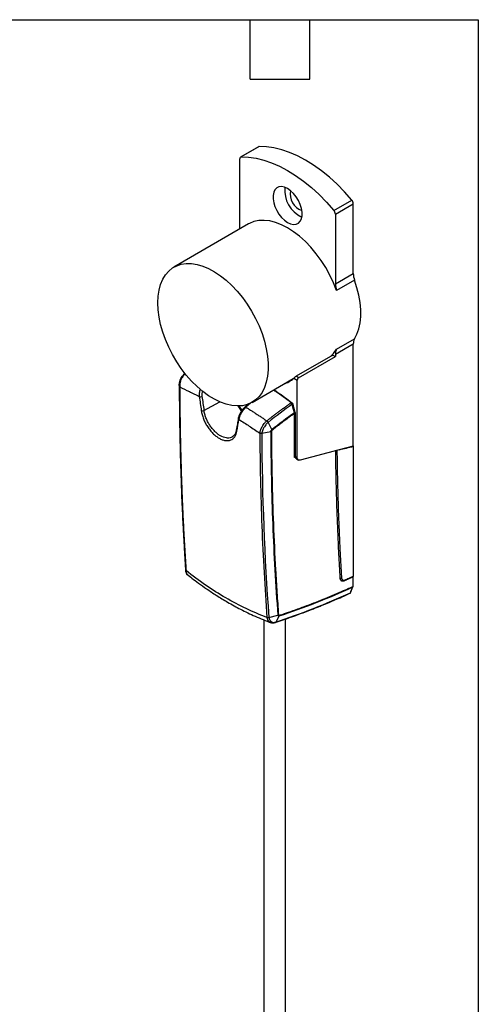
# Model space of a CAD drawing. Header units: millimetres. Extents: x 13 to 546, y 13 to 419.
# Tile 18 of 18: x 429 to 546, y 167 to 419. Entities that reach past the tile are written whole.
import ezdxf

# ---------------------------------------------------------------- set-up
doc = ezdxf.new("R2010")
doc.units = ezdxf.units.MM
doc.header["$LTSCALE"] = 2
doc.layers.add('TEXT', color=140, linetype='Continuous', lineweight=25)

msp = doc.modelspace()

# ---------------------------------------------------------------- linework, layer by layer
for p, q in [((489.832, 386.569), (485.235, 383.916)), ((490.002, 386.616), (485.406, 383.962)), ((485.028, 365.565), (485.028, 383.458)), ((509.116, 370.275), (513.713, 372.928)), ((509.494, 369.334), (514.09, 371.987)), ((514.09, 354.094), (514.09, 371.987)), ((509.494, 369.334), (509.494, 351.441)), ((487.262, 366.793), (468.17, 355.772)), ((509.494, 351.441), (514.09, 354.094)), ((514.409, 352.405), (509.812, 349.752)), ((514.09, 336.033), (509.494, 333.38)), ((509.812, 334.701), (514.409, 337.355)), ((514.09, 309.953), (514.09, 336.033)), ((508.862, 333.222), (499.457, 327.793)), ((500.09, 327.428), (509.494, 332.857)), ((508.862, 333.222), (509.494, 332.857)), ((509.494, 333.38), (509.494, 332.857)), ((470.791, 328.404), (470.993, 328.588)), ((500.09, 327.428), (499.457, 327.793)), ((488.169, 321.13), (498.73, 327.227)), ((498.843, 327.331), (499.736, 326.815)), ((499.736, 307.047), (499.736, 326.815)), ((475.848, 319.067), (479.928, 321.232)), ((487.199, 320.673), (486.353, 319.933)), ((487.798, 320.894), (486.605, 319.874)), ((498.15, 321.044), (498.291, 321.126)), ((498.424, 320.624), (498.566, 320.706)), ((499.082, 318.497), (499.011, 318.457)), ((499.033, 318.299), (499.107, 318.342)), ((499.033, 306.975), (499.033, 318.299)), ((499.082, 318.497), (499.153, 318.538)), ((499.182, 318.377), (499.11, 318.339)), ((499.182, 318.377), (499.182, 307.367)), ((484.636, 317.048), (484.633, 317.027)), ((492.269, 316.006), (493.23, 314.112)), ((492.951, 313.597), (490.657, 313.148)), ((483.261, 312.421), (483.169, 312.363)), ((510.499, 308.991), (500.522, 306.318)), ((509.893, 308.828), (509.893, 308.821)), ((514.02, 309.934), (510.499, 308.991)), ((514.09, 309.953), (514.02, 309.934)), ((514.02, 309.934), (514.123, 309.874)), ((514.123, 276.642), (514.123, 309.874)), ((499.108, 307.015), (499.033, 306.975)), ((499.182, 307.367), (499.736, 307.047)), ((499.509, 306.671), (500.047, 306.361)), ((510.923, 275.517), (511.084, 275.45)), ((511.085, 275.427), (511.026, 275.458)), ((511.695, 275.46), (511.771, 275.484)), ((511.703, 275.462), (511.738, 275.441)), ((514.019, 276.457), (513.991, 276.473)), ((514.019, 273.99), (514.019, 276.457)), ((513.246, 272.243), (513.318, 272.284)), ((513.411, 272.39), (513.34, 272.349)), ((513.411, 272.39), (513.994, 273.866)), ((513.994, 273.866), (513.924, 273.825)), ((513.946, 273.955), (514.018, 273.99)), ((491.185, 265.45), (491.185, 146.356)), ((492.472, 266.062), (494.762, 266.645)), ((493.019, 264.745), (492.942, 264.771)), ((495.07, 266.443), (494.242, 264.878)), ((496.685, 146.356), (496.685, 265.629))]:
    msp.add_line(p, q)
at = {"flags": 128}
for points in [[(513.713, 372.928), (511.857, 375.019), (509.937, 376.971), (507.963, 378.771), (505.95, 380.409), (503.911, 381.873), (501.857, 383.154), (499.804, 384.244), (497.765, 385.135), (495.752, 385.821), (493.778, 386.298), (491.858, 386.564), (490.002, 386.616)], [(485.406, 383.962), (487.262, 383.911), (489.182, 383.645), (491.155, 383.168), (493.168, 382.481), (495.208, 381.59), (497.261, 380.501), (499.314, 379.22), (501.354, 377.756), (503.367, 376.118), (505.34, 374.317), (507.261, 372.365), (509.116, 370.275)], [(497.261, 367.191), (498.04, 366.836), (498.786, 366.685), (499.464, 366.746), (500.046, 367.015), (500.507, 367.482), (500.825, 368.124), (500.988, 368.915), (500.988, 369.82), (500.825, 370.799), (500.507, 371.809), (500.046, 372.807), (499.464, 373.748), (498.786, 374.593), (498.04, 375.302), (497.261, 375.847), (496.482, 376.202), (495.737, 376.352), (495.058, 376.292), (494.476, 376.023), (494.016, 375.556), (493.697, 374.914), (493.534, 374.123), (493.534, 373.218), (493.697, 372.239), (494.016, 371.229), (494.476, 370.231), (495.058, 369.289), (495.737, 368.445), (496.482, 367.736), (497.261, 367.191)], [(509.812, 349.752), (509.027, 351.74), (508.102, 353.701), (507.048, 355.611), (505.878, 357.448), (504.604, 359.19), (503.243, 360.817), (501.811, 362.308), (500.325, 363.647), (498.802, 364.816), (497.261, 365.803), (495.72, 366.596), (494.197, 367.184), (492.711, 367.562), (491.279, 367.724), (489.918, 367.668), (488.645, 367.396), (487.474, 366.911), (487.262, 366.793)], [(464.027, 346.615), (464.107, 348.305), (464.347, 349.883), (464.743, 351.331), (465.291, 352.633), (465.985, 353.775), (466.817, 354.743), (467.778, 355.527), (468.857, 356.117), (470.041, 356.507), (471.317, 356.692), (472.671, 356.671), (474.087, 356.443), (475.549, 356.012), (477.041, 355.381), (478.546, 354.559), (480.046, 353.554), (481.526, 352.378), (482.967, 351.044), (484.354, 349.567), (485.671, 347.965), (486.902, 346.254), (488.035, 344.456), (489.056, 342.589), (489.954, 340.675), (490.718, 338.736), (491.34, 336.794), (491.813, 334.871), (492.131, 332.988), (492.291, 331.168), (492.291, 329.429), (492.131, 327.793), (491.813, 326.278), (491.34, 324.9), (490.718, 323.676), (489.954, 322.62), (489.056, 321.743), (488.035, 321.055), (486.902, 320.564), (485.671, 320.276), (484.354, 320.194), (482.967, 320.319), (481.526, 320.649), (480.046, 321.181), (478.546, 321.909), (477.041, 322.823), (475.549, 323.916), (474.087, 325.172), (472.671, 326.579), (471.317, 328.121), (470.041, 329.78), (468.857, 331.537), (467.778, 333.372), (466.817, 335.265), (465.985, 337.194), (465.291, 339.137), (464.743, 341.073), (464.347, 342.978), (464.107, 344.833), (464.027, 346.615)], [(514.409, 337.355), (515.03, 338.578), (515.502, 339.955), (515.82, 341.47), (515.98, 343.105), (515.98, 344.842), (515.82, 346.661), (515.502, 348.543), (515.03, 350.465), (514.409, 352.405)], [(508.322, 332.91), (509.027, 333.62), (509.812, 334.701)], [(485.656, 319.093), (485.3, 319.563), (484.888, 320.202)], [(499.011, 318.457), (498.863, 319.004), (498.715, 319.552), (498.424, 320.624)], [(498.566, 320.706), (498.714, 320.159), (498.862, 319.612), (499.153, 318.538)], [(486.333, 319.919), (486.344, 319.928), (486.353, 319.933)], [(500.522, 306.318), (500.359, 306.291), (500.208, 306.301), (500.072, 306.347), (499.955, 306.428), (499.861, 306.542), (499.792, 306.686), (499.75, 306.856), (499.736, 307.047)]]:
    msp.add_lwpolyline(points, dxfattribs=at)
for centre, radius, start, end in [((490.008, 386.26), 0.355, 90.876, 119.69826), ((485.456, 383.531), 0.434, 96.65176, 189.69121), ((504.025, 375.424), 7.512, 174.23548, 245.75915), ((502.32, 374.439), 4.404, 168.32678, 251.66784), ((512.548, 371.914), 1.544, 2.7135, 41.04924), ((507.952, 369.261), 1.544, 2.7135, 41.04924), ((519.186, 354.18), 5.096, 180.96408, 200.37712), ((514.59, 351.527), 5.096, 180.96408, 200.37712), ((516.637, 336.119), 2.548, 150.99236, 181.92874), ((512.041, 333.466), 2.548, 150.99236, 181.92874), ((494.186, 332.264), 6.784, 287.93747, 313.35146), ((500.504, 326.781), 0.768, 122.60548, 177.39452), ((474.918, 323.483), 0.918, 252.76154, 297.1368), ((492.662, 324.764), 9.295, 209.45194, 219.55754), ((492.808, 324.847), 9.299, 210.00162, 219.0999), ((475.426, 319.877), 0.913, 252.86379, 297.46879), ((486.421, 319.657), 0.284, 49.7095, 103.81337), ((484.956, 317.027), 0.323, 180.03177, 237.68454), ((484.449, 314.004), 0.315, 173.91006, 237.96204)]:
    msp.add_arc(centre, radius, start, end)
for centre, major_axis, ratio, start_param, end_param in [((-36.667, 640.353), (797.796, -149.344), 0.410685, 5.5421153, 5.5483399), ((-36.738, 609.264), (799.099, -75.369), 0.5037237, 5.5150186, 5.5152844), ((-36.738, 609.893), (799.443, -57.024), 0.5236593, 5.5051448, 5.5089429), ((-36.738, 609.981), (799.494, -53.994), 0.5268242, 5.5071722, 5.5072966)]:
    msp.add_ellipse(centre, major_axis=major_axis, ratio=ratio, start_param=start_param, end_param=end_param)
for points, knots in [([(469.54, 325.338), (469.536, 325.393), (469.524, 325.534), (469.526, 325.802), (469.571, 326.215), (469.676, 326.628), (469.807, 326.982), (469.964, 327.337), (470.182, 327.716), (470.45, 328.064), (470.642, 328.269), (470.75, 328.367), (470.791, 328.404)], [0, 0, 0, 0, 0.0521897, 0.1354799, 0.2499685, 0.4237653, 0.4999686, 0.5696648, 0.7499465, 0.8665944, 0.949995, 1, 1, 1, 1]), ([(471.015, 328.462), (470.98, 328.431), (470.906, 328.365), (470.792, 328.25), (470.666, 328.112), (470.532, 327.949), (470.335, 327.681), (470.126, 327.331), (469.932, 326.91), (469.776, 326.471), (469.678, 326.054), (469.632, 325.669), (469.621, 325.368), (469.636, 325.178), (469.643, 325.083)], [0, 0, 0, 0, 0.0383211, 0.0824824, 0.1324842, 0.1883249, 0.2500032, 0.3923906, 0.5000013, 0.6033371, 0.7499964, 0.8340029, 0.9173383, 1, 1, 1, 1]), ([(470.791, 328.404), (470.797, 328.445), (470.822, 328.475), (470.902, 328.495), (470.957, 328.486), (471.015, 328.462)], [0, 0, 0, 0, 0.5, 0.5, 1, 1, 1, 1]), ([(499.457, 327.793), (499.404, 327.763), (499.344, 327.724), (499.224, 327.641), (499.164, 327.597), (498.997, 327.468), (498.906, 327.391), (498.843, 327.331)], [0, 0, 0, 0, 0.25, 0.25, 0.5, 0.5, 1, 1, 1, 1]), ([(469.54, 325.338), (469.534, 325.327), (469.522, 325.304), (469.514, 325.268), (469.514, 325.232), (469.526, 325.185), (469.555, 325.142), (469.592, 325.109), (469.615, 325.093), (469.631, 325.084), (469.64, 325.083), (469.643, 325.083)], [0, 0, 0, 0, 0.1201158, 0.24424, 0.3714469, 0.5006552, 0.7504321, 0.8505616, 0.9208232, 0.9701318, 1, 1, 1, 1]), ([(469.517, 325.225), (469.522, 324.071), (469.532, 321.87), (469.563, 318.846), (469.596, 316.348), (469.629, 314.312), (469.662, 312.513), (469.716, 309.915), (469.801, 306.476), (469.924, 302.43), (470.059, 298.625), (470.199, 295.169), (470.325, 292.378), (470.439, 290.035), (470.551, 287.834), (470.704, 285.048), (470.895, 281.777), (471.047, 279.444), (471.127, 278.229)], [0, 0, 0, 0, 0.07221784, 0.13767752, 0.18987025, 0.22938491, 0.26607814, 0.30345623, 0.39364757, 0.48418809, 0.56101323, 0.63669252, 0.70573175, 0.74044416, 0.78772038, 0.84783079, 0.92077334, 1, 1, 1, 1]), ([(469.644, 325.085), (470.461, 324.705), (471.289, 324.307), (472.124, 323.892), (472.96, 323.478), (473.801, 323.049), (474.646, 322.606)], [0.0293722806, 0.0293722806, 0.0293722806, 0.0293722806, 0.0329880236, 0.0329880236, 0.0329880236, 0.0366054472, 0.0366054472, 0.0366054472, 0.0366054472]), ([(469.644, 325.082), (469.647, 324.322), (469.654, 322.792), (469.672, 320.49), (469.697, 318.165), (469.729, 315.819), (469.768, 313.451), (469.815, 311.062), (469.87, 308.652), (469.933, 306.22), (470.005, 303.768), (470.102, 300.768), (470.232, 297.253), (470.402, 293.26), (470.589, 289.344), (470.794, 285.505), (471.014, 281.741), (471.174, 279.264), (471.254, 278.036)], [0, 0, 0, 0, 0.0475136, 0.0955796, 0.1441981, 0.1933691, 0.2430926, 0.2933686, 0.3441971, 0.3955781, 0.4475116, 0.4999977, 0.5866592, 0.6719895, 0.7559887, 0.8386568, 0.9199939, 1, 1, 1, 1]), ([(474.935, 324.508), (474.924, 324.486), (474.759, 324.177), (474.618, 323.492), (474.637, 322.901), (474.646, 322.606)], [0, 0, 0, 0, 0.036622, 0.5184313, 1, 1, 1, 1]), ([(475.487, 324.022), (475.426, 323.821), (475.285, 323.358), (475.318, 322.916), (475.337, 322.666)], [0, 0, 0, 0, 0.4336839, 1, 1, 1, 1]), ([(498.15, 321.044), (497.502, 321.528), (496.256, 322.46), (494.749, 323.534), (493.891, 324.114), (493.636, 324.286)], [0, 0, 0, 0, 0.4318893, 0.8310424, 1, 1, 1, 1]), ([(493.776, 324.367), (494.081, 324.161), (494.989, 323.548), (496.495, 322.47), (497.692, 321.574), (498.291, 321.126)], [0, 0, 0, 0, 0.2015858, 0.6006575, 1, 1, 1, 1]), ([(475.337, 322.666), (475.421, 322.066), (475.589, 320.865), (475.761, 319.666), (475.848, 319.067)], [0, 0, 0, 0, 0.5000037, 1, 1, 1, 1]), ([(491.938, 316.383), (492.169, 316.565), (492.629, 316.928), (493.32, 317.466), (494.011, 317.997), (494.701, 318.522), (495.392, 319.04), (496.082, 319.551), (496.772, 320.056), (497.461, 320.554), (497.92, 320.881), (498.15, 321.044)], [0, 0, 0, 0, 0.1117378, 0.2233189, 0.3347434, 0.4460112, 0.5571224, 0.6680768, 0.7788746, 0.8895157, 1, 1, 1, 1]), ([(498.425, 320.625), (498.403, 320.705), (498.366, 320.785), (498.27, 320.933), (498.212, 320.997), (498.15, 321.044)], [0, 0, 0, 0, 0.5, 0.5, 1, 1, 1, 1]), ([(498.291, 321.126), (498.304, 321.116), (498.323, 321.1), (498.348, 321.077), (498.367, 321.059), (498.384, 321.04), (498.402, 321.02), (498.418, 320.999), (498.435, 320.977), (498.45, 320.955), (498.465, 320.933), (498.479, 320.909), (498.492, 320.887), (498.503, 320.866), (498.514, 320.845), (498.524, 320.823), (498.535, 320.799), (498.545, 320.773), (498.556, 320.742), (498.562, 320.72), (498.566, 320.706)], [0, 0, 0, 0, 0.105436, 0.1572664, 0.209103, 0.2608771, 0.3126733, 0.3644968, 0.4162697, 0.4680842, 0.5199449, 0.5717155, 0.623508, 0.6652028, 0.7091841, 0.7532837, 0.8075916, 0.8617449, 0.9158764, 1, 1, 1, 1]), ([(475.157, 319.004), (475.206, 318.669), (475.278, 318.323), (475.464, 317.634), (475.577, 317.289), (475.847, 316.595), (476.004, 316.246), (476.349, 315.571), (476.538, 315.242), (476.95, 314.604), (477.173, 314.293), (477.637, 313.714), (477.88, 313.442), (478.386, 312.936), (478.649, 312.702), (479.178, 312.289), (479.445, 312.107), (479.715, 311.951)], [0, 0, 0, 0, 0.125, 0.125, 0.25, 0.25, 0.375, 0.375, 0.5, 0.5, 0.625, 0.625, 0.75, 0.75, 0.875, 0.875, 1, 1, 1, 1]), ([(480.05, 312.559), (479.801, 312.702), (479.555, 312.87), (479.067, 313.251), (478.824, 313.467), (478.358, 313.934), (478.134, 314.184), (477.706, 314.719), (477.5, 315.005), (477.121, 315.595), (476.946, 315.898), (476.628, 316.521), (476.483, 316.844), (476.235, 317.483), (476.13, 317.802), (475.959, 318.438), (475.892, 318.757), (475.848, 319.067)], [0, 0, 0, 0, 0.125, 0.125, 0.25, 0.25, 0.375, 0.375, 0.5, 0.5, 0.625, 0.625, 0.75, 0.75, 0.875, 0.875, 1, 1, 1, 1]), ([(485.357, 318.73), (485.275, 318.611), (485.035, 318.258), (484.779, 317.665), (484.681, 317.244), (484.636, 317.048)], [0, 0, 0, 0, 0.2147878, 0.6335843, 1, 1, 1, 1]), ([(486.605, 319.874), (486.566, 319.839), (486.489, 319.769), (486.373, 319.655), (486.258, 319.536), (486.143, 319.41), (486.029, 319.278), (485.917, 319.141), (485.808, 318.998), (485.7, 318.851), (485.597, 318.699), (485.496, 318.543), (485.381, 318.351), (485.254, 318.121), (485.123, 317.852), (485.006, 317.576), (484.908, 317.298), (484.83, 317.019), (484.799, 316.843), (484.784, 316.754)], [0, 0, 0, 0, 0.0432542, 0.0869466, 0.1310789, 0.1756514, 0.2206648, 0.266121, 0.3120202, 0.3583643, 0.4051541, 0.4523895, 0.5000717, 0.5770288, 0.65653, 0.7385752, 0.8231671, 0.9103092, 1, 1, 1, 1]), ([(486.334, 319.919), (486.089, 319.681), (485.724, 319.327), (485.448, 318.877), (485.357, 318.73)], [0, 0, 0, 0, 0.672436, 1, 1, 1, 1]), ([(486.605, 319.874), (486.855, 319.716), (487.356, 319.4), (488.111, 318.916), (488.869, 318.425), (489.631, 317.926), (490.397, 317.42), (491.166, 316.906), (491.681, 316.557), (491.938, 316.383)], [0, 0, 0, 0, 0.1417501, 0.2838688, 0.4263564, 0.5692131, 0.7124391, 0.8560347, 1, 1, 1, 1]), ([(499.033, 318.299), (498.793, 318.127), (498.311, 317.783), (497.59, 317.258), (496.869, 316.727), (496.149, 316.19), (495.43, 315.646), (494.712, 315.095), (493.994, 314.537), (493.517, 314.161), (493.278, 313.972)], [0, 0, 0, 0, 0.1250201, 0.2500092, 0.37498, 0.4999451, 0.624917, 0.7499084, 0.8749318, 1, 1, 1, 1]), ([(499.082, 318.497), (499.087, 318.475), (499.097, 318.437), (499.103, 318.39), (499.105, 318.36), (499.106, 318.346), (499.107, 318.342)], [0, 0, 0, 0, 0.4056808, 0.7075802, 0.9056396, 1, 1, 1, 1]), ([(499.11, 318.339), (499.109, 316.691), (499.108, 312.916), (499.108, 309.142), (499.108, 307.015)], [0, 0, 0, 0, 0.43658585, 1, 1, 1, 1]), ([(499.153, 318.538), (499.156, 318.525), (499.161, 318.504), (499.166, 318.477), (499.17, 318.456), (499.172, 318.437), (499.174, 318.412), (499.175, 318.393), (499.175, 318.381)], [0.00507428, 0.00507428, 0.00507428, 0.00507428, 0.24963544, 0.38578616, 0.51068384, 0.63558142, 0.74930811, 0.99999929, 0.99999929, 0.99999929, 0.99999929]), ([(484.633, 317.027), (484.557, 316.571), (484.388, 315.564), (484.222, 314.56), (484.132, 314.01)], [0, 0, 0, 0, 0.4524793, 1, 1, 1, 1]), ([(484.784, 316.754), (485.67, 316.197), (486.562, 315.626), (487.461, 315.039), (488.36, 314.452), (489.261, 313.852), (490.162, 313.241)], [0.0293761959, 0.0293761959, 0.0293761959, 0.0293761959, 0.0329916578, 0.0329916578, 0.0329916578, 0.0366054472, 0.0366054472, 0.0366054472, 0.0366054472]), ([(490.163, 313.237), (490.169, 313.283), (490.182, 313.374), (490.21, 313.515), (490.244, 313.66), (490.285, 313.808), (490.333, 313.959), (490.387, 314.111), (490.448, 314.266), (490.514, 314.421), (490.587, 314.577), (490.665, 314.732), (490.772, 314.934), (490.972, 315.263), (491.238, 315.634), (491.524, 315.971), (491.74, 316.199), (491.876, 316.325), (491.938, 316.383)], [0, 0, 0, 0, 0.0454537, 0.0909077, 0.1363624, 0.1818169, 0.227271, 0.2727257, 0.3181802, 0.3636355, 0.4090911, 0.4545463, 0.5000017, 0.5860915, 0.7499955, 0.8462118, 0.9295494, 1, 1, 1, 1]), ([(492.269, 316.006), (492.228, 315.967), (492.12, 315.866), (491.922, 315.664), (491.635, 315.331), (491.382, 314.975), (491.171, 314.624), (490.999, 314.292), (490.86, 313.958), (490.77, 313.676), (490.717, 313.476), (490.681, 313.305), (490.664, 313.191), (490.657, 313.148)], [0, 0, 0, 0, 0.0520952, 0.135456, 0.2499738, 0.4288734, 0.499942, 0.5956717, 0.749954, 0.8207004, 0.8749784, 0.9524591, 1, 1, 1, 1]), ([(491.938, 316.383), (491.952, 316.373), (491.979, 316.353), (492.018, 316.32), (492.054, 316.286), (492.114, 316.226), (492.195, 316.131), (492.245, 316.047), (492.269, 316.006)], [0, 0, 0, 0, 0.1087803, 0.2124086, 0.3098839, 0.400419, 0.7049198, 1, 1, 1, 1]), ([(479.715, 311.951), (479.85, 311.873), (479.986, 311.802), (480.256, 311.673), (480.389, 311.617), (480.786, 311.469), (481.046, 311.4), (481.428, 311.34), (481.555, 311.328), (481.8, 311.319), (481.92, 311.322), (482.269, 311.354), (482.49, 311.405), (482.906, 311.568), (483.099, 311.679), (483.444, 311.954), (483.599, 312.119), (484.006, 312.698), (484.19, 313.176), (484.282, 313.737)], [0, 0, 0, 0, 0.0625, 0.0625, 0.125, 0.125, 0.25, 0.25, 0.3125, 0.3125, 0.375, 0.375, 0.5, 0.5, 0.625, 0.625, 0.75, 0.75, 1, 1, 1, 1]), ([(484.134, 314.03), (484.046, 313.662), (483.869, 312.93), (483.416, 312.532), (483.19, 312.334)], [0, 0, 0, 0, 0.502208, 1, 1, 1, 1]), ([(490.162, 313.241), (490.176, 309.284), (490.225, 305.344), (490.307, 301.423), (490.39, 297.406), (490.509, 293.407), (490.662, 289.428), (490.816, 285.449), (491.004, 281.49), (491.227, 277.55), (491.445, 273.704), (491.695, 269.878), (491.979, 266.071)], [0.021111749, 0.021111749, 0.021111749, 0.021111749, 0.035668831, 0.035668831, 0.035668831, 0.050579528, 0.050579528, 0.050579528, 0.065490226, 0.065490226, 0.065490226, 0.08004731, 0.08004731, 0.08004731, 0.08004731]), ([(490.657, 313.148), (490.634, 313.144), (490.588, 313.138), (490.52, 313.136), (490.457, 313.139), (490.4, 313.146), (490.35, 313.156), (490.307, 313.167), (490.27, 313.18), (490.239, 313.192), (490.214, 313.204), (490.195, 313.214), (490.18, 313.224), (490.17, 313.231), (490.165, 313.236), (490.163, 313.237)], [0, 0, 0, 0, 0.13887004, 0.267414, 0.38561086, 0.49345734, 0.59096177, 0.67812457, 0.754954, 0.82144852, 0.87761575, 0.92347716, 0.95907409, 0.98449475, 1, 1, 1, 1]), ([(492.951, 313.597), (492.953, 313.614), (492.959, 313.661), (492.983, 313.753), (493.042, 313.891), (493.134, 314.022), (493.206, 314.089), (493.23, 314.112)], [0, 0, 0, 0, 0.10084376, 0.26759276, 0.50000279, 0.83468274, 1, 1, 1, 1]), ([(492.951, 313.597), (492.968, 309.611), (493.016, 305.642), (493.182, 297.74), (493.299, 293.808), (493.601, 285.98), (493.786, 282.086), (494.224, 274.336), (494.478, 270.481), (494.762, 266.645)], [0, 0, 0, 0, 0.25, 0.25, 0.5, 0.5, 0.75, 0.75, 1, 1, 1, 1]), ([(493.278, 313.972), (493.266, 313.963), (493.244, 313.946), (493.214, 313.912), (493.186, 313.874), (493.155, 313.819), (493.125, 313.745), (493.124, 313.694), (493.124, 313.668)], [0, 0, 0, 0, 0.12327423, 0.24492167, 0.36938105, 0.50080649, 0.75441255, 1, 1, 1, 1]), ([(493.124, 313.668), (493.129, 312.672), (493.139, 310.679), (493.181, 306.706), (493.297, 299.774), (493.59, 289.94), (494.053, 280.2), (494.466, 273.434), (494.726, 269.582), (494.866, 267.663), (494.937, 266.703)], [0, 0, 0, 0, 0.0625005, 0.1250009, 0.2500015, 0.5, 0.7499985, 0.8749991, 0.9374995, 1, 1, 1, 1]), ([(483.169, 312.363), (483.05, 312.279), (482.615, 311.973), (481.559, 311.883), (480.568, 312.327), (480.05, 312.559)], [0, 0, 0, 0, 0.1516603, 0.5559932, 1, 1, 1, 1]), ([(510.75, 276.045), (510.67, 277.393), (510.592, 278.743), (510.447, 281.448), (510.378, 282.803), (510.183, 286.875), (510.069, 289.599), (509.873, 295.066), (509.791, 297.809), (509.693, 301.938), (509.664, 303.316), (509.614, 306.077), (509.594, 307.461), (509.576, 308.846)], [0, 0, 0, 0, 0.125, 0.125, 0.25, 0.25, 0.5, 0.5, 0.75, 0.75, 0.875, 0.875, 1, 1, 1, 1]), ([(509.893, 308.821), (509.912, 307.441), (509.951, 304.681), (510.068, 299.185), (510.272, 292.346), (510.557, 285.556), (510.83, 280.151), (510.987, 277.461), (511.066, 276.115)], [0, 0, 0, 0, 0.12499996, 0.24999987, 0.5, 0.75000013, 0.87500004, 1, 1, 1, 1]), ([(499.182, 307.367), (499.196, 307.238), (499.222, 306.979), (499.359, 306.75), (499.486, 306.7), (499.518, 306.687)], [0, 0, 0, 0, 0.42911, 0.8582109, 1, 1, 1, 1]), ([(471.148, 278.373), (471.141, 278.357), (471.128, 278.327), (471.121, 278.282), (471.123, 278.24), (471.131, 278.203), (471.144, 278.17), (471.16, 278.141), (471.178, 278.117), (471.195, 278.096), (471.211, 278.079), (471.226, 278.065), (471.238, 278.054), (471.247, 278.046), (471.251, 278.041), (471.253, 278.039)], [0, 0, 0, 0, 0.1389, 0.2674701, 0.3856892, 0.4935538, 0.5910721, 0.6782444, 0.7550788, 0.8215732, 0.8777348, 0.923584, 0.9591605, 0.984549, 1, 1, 1, 1]), ([(471.125, 278.269), (471.138, 277.993), (471.16, 277.508), (471.476, 277.175), (471.611, 277.031)], [0, 0, 0, 0, 0.5691733, 1, 1, 1, 1]), ([(471.253, 278.039), (471.261, 277.813), (471.277, 277.383), (471.509, 277.153), (471.618, 277.044)], [0, 0, 0, 0, 0.5263157, 1, 1, 1, 1]), ([(481.423, 271.074), (481.422, 271.074), (481.422, 271.074), (481.421, 271.075), (477.923, 273.094), (474.536, 275.419), (471.254, 278.036)], [0.032638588, 0.032638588, 0.032638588, 0.032638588, 0.032640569, 0.032640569, 0.032640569, 0.047126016, 0.047126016, 0.047126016, 0.047126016]), ([(471.476, 277.139), (471.909, 276.796), (472.895, 276.015), (474.576, 274.752), (476.646, 273.277), (479.123, 271.633), (482.018, 269.869), (485.332, 268.057), (489.059, 266.252), (491.694, 265.22), (493.075, 264.68)], [0, 0, 0, 0, 0.0630767, 0.1437074, 0.2420208, 0.3582461, 0.4927592, 0.64504, 0.8140519, 1, 1, 1, 1]), ([(511.066, 276.115), (511.032, 276.099), (510.962, 276.065), (510.842, 276.052), (510.774, 276.064), (510.748, 276.069)], [0, 0, 0, 0, 0.365017, 0.7583773, 1, 1, 1, 1]), ([(511.026, 275.458), (510.987, 275.488), (510.949, 275.521), (510.884, 275.601), (510.856, 275.647), (510.809, 275.747), (510.791, 275.801), (510.763, 275.917), (510.756, 275.98), (510.75, 276.045)], [0, 0, 0, 0, 0.25, 0.25, 0.5, 0.5, 0.75, 0.75, 1, 1, 1, 1]), ([(510.976, 275.487), (511.029, 275.462), (511.14, 275.408), (511.339, 275.386), (511.529, 275.399), (511.649, 275.443), (511.695, 275.46)], [0, 0, 0, 0, 0.2582319, 0.5409931, 0.8209692, 1, 1, 1, 1]), ([(511.066, 276.115), (511.079, 275.89), (511.167, 275.717), (511.455, 275.542), (511.651, 275.543), (511.856, 275.633)], [0, 0, 0, 0, 0.5, 0.5, 1, 1, 1, 1]), ([(511.582, 275.38), (511.507, 275.369), (511.431, 275.355), (511.287, 275.357), (511.219, 275.368), (511.157, 275.39)], [0, 0, 0, 0, 0.5, 0.5, 1, 1, 1, 1]), ([(511.768, 275.491), (511.778, 275.493), (511.81, 275.5), (511.842, 275.552), (511.852, 275.607), (511.856, 275.633)], [0, 0, 0, 0, 0.1946624, 0.6129574, 1, 1, 1, 1]), ([(511.775, 275.486), (512.122, 275.638), (512.888, 275.975), (513.652, 276.32), (514.071, 276.509)], [0, 0, 0, 0, 0.452484, 1, 1, 1, 1]), ([(511.856, 275.633), (512.235, 275.799), (512.991, 276.132), (513.745, 276.472), (514.123, 276.642)], [0, 0, 0, 0, 0.5000108, 1, 1, 1, 1]), ([(514.054, 276.503), (514.057, 276.504), (514.082, 276.508), (514.112, 276.554), (514.119, 276.613), (514.123, 276.642)], [0, 0, 0, 0, 0.0445316, 0.5218912, 1, 1, 1, 1]), ([(495.107, 266.58), (495.556, 266.73), (496.347, 266.994), (497.928, 267.534), (500.64, 268.493), (504.575, 269.972), (508.492, 271.567), (511.171, 272.718), (512.728, 273.407), (513.506, 273.757), (513.946, 273.955)], [0, 0, 0, 0, 0.0708173, 0.1250001, 0.2499997, 0.5, 0.7500003, 0.8749999, 0.9291658, 1, 1, 1, 1]), ([(513.239, 272.242), (513.26, 272.252), (513.303, 272.275), (513.327, 272.324), (513.34, 272.349)], [0, 0, 0, 0, 0.4766923, 1, 1, 1, 1]), ([(513.3, 272.284), (513.314, 272.288), (513.361, 272.3), (513.393, 272.347), (513.409, 272.386), (513.411, 272.39)], [0, 0, 0, 0, 0.2861776, 0.9189772, 1, 1, 1, 1]), ([(513.994, 273.866), (513.998, 273.874), (514.003, 273.888), (514.008, 273.909), (514.011, 273.925), (514.014, 273.942), (514.016, 273.964), (514.017, 273.98), (514.017, 273.991)], [0.0332749, 0.0332749, 0.0332749, 0.0332749, 0.25972628, 0.39760915, 0.52474235, 0.65187552, 0.77900867, 1, 1, 1, 1]), ([(494.107, 264.758), (494.792, 264.986), (496.013, 265.392), (497.603, 265.946), (498.865, 266.395), (500.749, 267.08), (502.59, 267.776), (504.398, 268.485), (505.374, 268.874), (506.32, 269.257), (507.229, 269.632), (508.24, 270.053), (509.535, 270.602), (511.245, 271.343), (512.533, 271.923), (513.239, 272.241)], [0, 0, 0, 0, 0.1066135, 0.1898363, 0.2475843, 0.3033701, 0.4840241, 0.5354485, 0.5868718, 0.6371137, 0.6840965, 0.7299379, 0.7961321, 0.8882031, 1, 1, 1, 1]), ([(491.98, 266.073), (491.984, 266.072), (491.994, 266.071), (492.017, 266.063), (492.053, 266.053), (492.105, 266.041), (492.173, 266.032), (492.26, 266.029), (492.363, 266.036), (492.434, 266.053), (492.472, 266.062)], [0, 0, 0, 0, 0.0292492, 0.0854769, 0.1691145, 0.2802683, 0.4189443, 0.5851326, 0.7788379, 1, 1, 1, 1]), ([(492.942, 264.771), (492.851, 264.796), (492.558, 264.876), (492.197, 265.314), (492.052, 265.82), (491.98, 266.073)], [0, 0, 0, 0, 0.1845817, 0.5924315, 1, 1, 1, 1]), ([(492.472, 266.062), (492.482, 266.015), (492.508, 265.894), (492.556, 265.733), (492.623, 265.561), (492.737, 265.333), (492.9, 265.125), (493.094, 264.968), (493.316, 264.845), (493.588, 264.772), (493.887, 264.782), (494.092, 264.826), (494.201, 264.864), (494.242, 264.878)], [0, 0, 0, 0, 0.04789456, 0.1250095, 0.17752839, 0.25002271, 0.4161162, 0.50001379, 0.57480665, 0.74996963, 0.86636303, 0.94973426, 1, 1, 1, 1]), ([(492.926, 264.735), (493.119, 264.684), (493.504, 264.582), (493.922, 264.705), (494.13, 264.766)], [0, 0, 0, 0, 0.5026051, 1, 1, 1, 1]), ([(494.11, 264.758), (494.137, 264.771), (494.189, 264.797), (494.225, 264.851), (494.242, 264.878)], [0, 0, 0, 0, 0.5076805, 1, 1, 1, 1]), ([(495.07, 266.443), (495.055, 266.439), (495.015, 266.428), (494.943, 266.426), (494.851, 266.46), (494.786, 266.54), (494.768, 266.619), (494.762, 266.645)], [0, 0, 0, 0, 0.1014997, 0.267819, 0.499996, 0.8373927, 1, 1, 1, 1]), ([(494.937, 266.703), (494.937, 266.691), (494.938, 266.667), (494.948, 266.636), (494.964, 266.609), (494.993, 266.583), (495.039, 266.562), (495.085, 266.574), (495.107, 266.58)], [0, 0, 0, 0, 0.121452, 0.2423927, 0.3673822, 0.5005655, 0.7562839, 1, 1, 1, 1])]:
    msp.add_open_spline(points, degree=3, knots=knots)
for points in [[(474.646, 322.606), (474.814, 321.404), (474.984, 320.203), (475.157, 319.004)], [(498.424, 320.624), (496.375, 319.172), (494.322, 317.633), (492.269, 316.006)], [(499.011, 318.457), (497.077, 317.08), (495.148, 315.63), (493.23, 314.112)], [(499.033, 318.299), (499.033, 318.348), (499.025, 318.402), (499.011, 318.457)], [(484.282, 313.737), (484.447, 314.741), (484.614, 315.746), (484.784, 316.754)], [(490.657, 313.148), (490.719, 297.15), (491.325, 281.454), (492.472, 266.062)], [(493.124, 313.668), (493.074, 313.638), (493.014, 313.614), (492.951, 313.597)], [(493.278, 313.972), (493.269, 314.015), (493.252, 314.063), (493.23, 314.112)], [(494.242, 264.878), (500.706, 267.009), (507.073, 269.504), (513.34, 272.349)], [(495.07, 266.443), (501.411, 268.539), (507.704, 271.002), (513.924, 273.825)], [(513.34, 272.349), (513.534, 272.841), (513.729, 273.333), (513.924, 273.825)], [(513.924, 273.825), (513.938, 273.862), (513.946, 273.907), (513.946, 273.955)], [(491.979, 266.071), (488.441, 267.392), (484.921, 269.054), (481.423, 271.074)], [(494.937, 266.703), (494.886, 266.677), (494.826, 266.657), (494.762, 266.645)], [(495.107, 266.58), (495.102, 266.529), (495.089, 266.482), (495.07, 266.443)]]:
    msp.add_open_spline(points, degree=3)
at = {"layer": 'TEXT'}
for p, q in [((12.7, 419.1), (546.1, 419.1)), ((487.68, 403.86), (487.68, 419.1)), ((502.92, 403.86), (502.92, 419.1)), ((546.1, 419.1), (546.1, 12.7)), ((487.68, 403.86), (502.92, 403.86))]:
    msp.add_line(p, q, dxfattribs=at)

doc.saveas('drawing.dxf')
